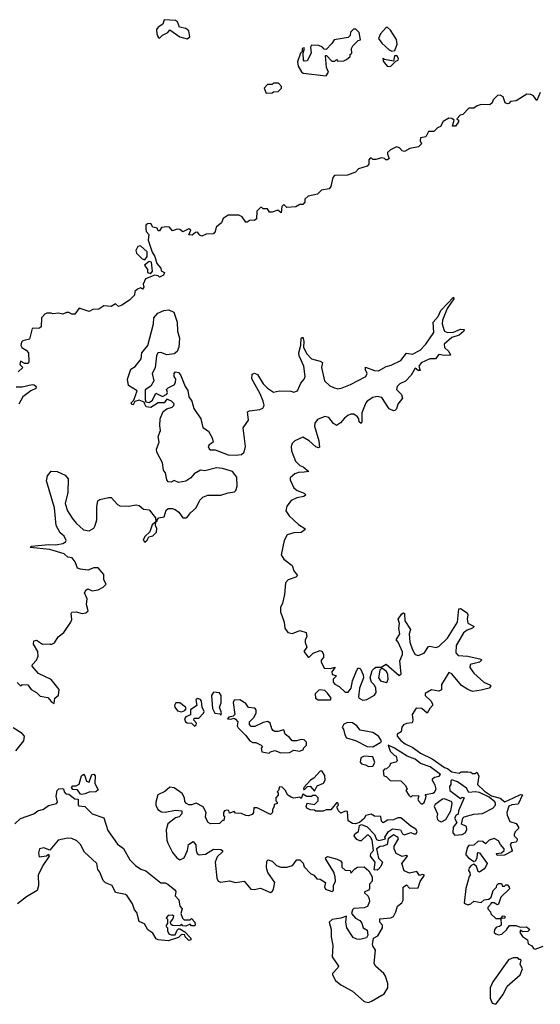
# Model space of a CAD drawing. Extents: x 2219101 to 2444320, y 201258 to 358766.
# Tile 244 of 256: x 2362019 to 2365580, y 222993 to 229723. Entities that reach past the tile are written whole.
import ezdxf

# ---------------------------------------------------------------- set-up
doc = ezdxf.new("R2010")
doc.units = 0

msp = doc.modelspace()

# ---------------------------------------------------------------- linework, layer by layer
at = {"layer": '0CON10XD'}
for points in [[(2363165, 229592.9), (2363183.3, 229605), (2363176.1, 229646.1), (2363155, 229662), (2363112.6, 229672.6), (2363097.6, 229707.6), (2363085, 229717.8), (2363007.3, 229722.7), (2362998.9, 229691.1), (2362965, 229672.5), (2362954.3, 229655), (2362956.9, 229625), (2362965, 229603.8), (2362975, 229596), (2362995, 229618), (2363031.2, 229635), (2363045, 229652.5), (2363114.7, 229604.7), (2363165, 229592.9)], [(2364115, 229340), (2364130, 229365), (2364117, 229397), (2364111.7, 229478.3), (2364118.3, 229478.3), (2364155, 229440), (2364175, 229440), (2364185, 229450), (2364195, 229440), (2364235, 229442.5), (2364255, 229450), (2364278.3, 229471.7), (2364280, 229485), (2364290, 229495), (2364287.5, 229525), (2364297.5, 229545), (2364335, 229580), (2364350, 229585), (2364340, 229635), (2364318.3, 229658.3), (2364301.7, 229658.3), (2364281.7, 229638.3), (2364280, 229615), (2364265, 229600), (2364170, 229585), (2364155, 229560), (2364115, 229520), (2364101.7, 229521.7), (2364090, 229535), (2364065, 229546.7), (2364015, 229547.5), (2364007.5, 229535), (2364013.3, 229495), (2363985, 229442.5), (2363965, 229440), (2363960, 229445), (2363957.5, 229495), (2363967.5, 229525), (2363965, 229530), (2363950, 229525), (2363950, 229505), (2363940, 229495), (2363920, 229435), (2363922.5, 229405), (2363947, 229367), (2363958.3, 229358.3), (2364115, 229340)], [(2364565, 229507.5), (2364585, 229512.5), (2364601.2, 229555), (2364597.3, 229587.3), (2364555, 229650), (2364535, 229670), (2364525, 229670), (2364487.5, 229625), (2364472.5, 229595), (2364495, 229562.5), (2364546.4, 229516.4), (2364565, 229507.5)], [(2364555, 229402.5), (2364591.7, 229438.3), (2364607.5, 229445), (2364610, 229455), (2364600, 229475), (2364582.5, 229475), (2364575, 229440), (2364515, 229450), (2364501.7, 229458.3), (2364505, 229440), (2364532.5, 229405), (2364555, 229402.5)], [(2363705, 229220), (2363745, 229222.5), (2363755, 229230), (2363787, 229233), (2363810, 229255), (2363810, 229265), (2363788.3, 229288.3), (2363755, 229290), (2363745, 229280), (2363715, 229280), (2363690, 229255), (2363705, 229220)], [(2365580, 229225), (2365555, 229170), (2365532.3, 229202.3), (2365515, 229211.2), (2365487, 229213), (2365415, 229167.5), (2365375, 229162.5), (2365365, 229150), (2365355, 229147.5), (2365340, 229155), (2365326.4, 229196.4), (2365305, 229206.2), (2365285.9, 229204.1), (2365257.5, 229175), (2365250, 229155), (2365235, 229140), (2365175, 229143.3), (2365147.5, 229135), (2365125, 229117.5), (2365091.7, 229118.3), (2365050, 229075), (2365030.7, 229069.3), (2365010, 229045), (2365020, 229035), (2365020, 229025), (2365000, 228995), (2364980, 228995), (2364990, 229035), (2364975, 229046.7), (2364955, 229050), (2364915, 229027.5), (2364896.4, 228993.6), (2364876.4, 228983.6), (2364850.7, 228959.3), (2364815, 228957.5), (2364797.5, 228922.5), (2364760, 228915), (2364757.5, 228895), (2364767.5, 228875), (2364746.9, 228853.1), (2364687.5, 228842.5), (2364651.7, 228821.7), (2364635, 228826.7), (2364617, 228847), (2364596.1, 228853.9), (2364555, 228834.3), (2364535.7, 228815), (2364534.3, 228804.3), (2364546.7, 228775), (2364535, 228764), (2364523.8, 228763.8), (2364513.6, 228773.6), (2364495, 228778.8), (2364455, 228767.5), (2364435, 228767.5), (2364425.9, 228775.9), (2364415, 228776.2), (2364406.7, 228765), (2364407.5, 228735), (2364395, 228722.5), (2364336.4, 228703.6), (2364315, 228680), (2364260.7, 228659.3), (2364172.3, 228657.7), (2364160, 228645), (2364147.1, 228582.9), (2364135, 228567.5), (2364083, 228557), (2364055, 228530), (2363993, 228517), (2363970, 228495), (2363970, 228475), (2363955, 228460), (2363935, 228460), (2363907, 228443), (2363845, 228440), (2363825, 228460), (2363813, 228447), (2363807, 228403), (2363785, 228420), (2363745, 228407.5), (2363728.3, 228408.3), (2363715, 228430), (2363685, 228430), (2363675, 228440), (2363665, 228440), (2363640, 228415), (2363639.3, 228360.7), (2363625, 228350), (2363595, 228353.3), (2363575, 228340), (2363565, 228340), (2363540, 228375), (2363517, 228387), (2363445, 228387.5), (2363410, 228365), (2363400, 228335), (2363363.3, 228305), (2363355.9, 228274.1), (2363345, 228260), (2363293.6, 228256.4), (2363265, 228243.8), (2363250.7, 228250.7), (2363235, 228270), (2363221.7, 228268.3), (2363199.3, 228250.7), (2363175, 228252.5), (2363190, 228285), (2363175, 228292.5), (2363135, 228273.3), (2363115, 228288.8), (2363095, 228291.2), (2363065, 228280), (2363043.6, 228303.6), (2363025, 228306.7), (2362988.3, 228301.7), (2362975, 228280), (2362965, 228280), (2362958.3, 228298.3), (2362930, 228305), (2362915, 228330), (2362893, 228327), (2362882.5, 228317.5), (2362882.5, 228295), (2362883.8, 228275), (2362901.2, 228255), (2362898.6, 228215), (2362924.2, 228134.2), (2362943.8, 228105), (2362957.3, 228057.3), (2362983.3, 228025), (2362986.4, 228006.4), (2363010, 227995), (2363003, 227977), (2362975, 227962.5), (2362965, 227972.5), (2362943.3, 227976.7), (2362879.3, 227950.7), (2362862.5, 227915), (2362867.5, 227895), (2362858.3, 227881.7), (2362845, 227890), (2362825, 227880), (2362807.5, 227865), (2362805, 227840), (2362770, 227805), (2362718.3, 227771.7), (2362695, 227763.3), (2362675, 227780), (2362645, 227762.5), (2362595, 227767.5), (2362560, 227745), (2362518.3, 227741.7), (2362495, 227727.5), (2362425, 227750), (2362395, 227710), (2362375, 227710), (2362355, 227722.5), (2362338.3, 227721.7), (2362315, 227710), (2362285, 227716.7), (2362245, 227712.5), (2362235, 227717.5), (2362205, 227717.5), (2362190, 227710), (2362167.5, 227685), (2362166.4, 227623.6), (2362155, 227613.3), (2362105, 227612.5), (2362085, 227540), (2362041.4, 227528.6), (2362032, 227518), (2362027.8, 227495), (2362033.4, 227483.4), (2362062.5, 227465), (2362080, 227445), (2362081.2, 227385), (2362076.1, 227373.9), (2362055, 227372.5), (2362025, 227390), (2362020, 227365), (2362040, 227345), (2362007.5, 227315)], [(2362875, 228082.5), (2362890.8, 228105), (2362890, 228135), (2362845, 228177.5), (2362826.4, 228173.6), (2362813.8, 228145), (2362817.3, 228127.3), (2362857.7, 228087.7), (2362875, 228082.5)], [(2362915, 227987.5), (2362926.7, 228005), (2362923.3, 228045), (2362920, 228065), (2362905, 228070), (2362872.5, 228045), (2362892.5, 228015), (2362892.5, 227995), (2362915, 227987.5)], [(2362142.5, 225405), (2362114, 225455), (2362115, 225477.5), (2362135, 225481.2), (2362175, 225454.2), (2362225, 225457.5), (2362235, 225453.3), (2362256.4, 225463.6), (2362282.5, 225505), (2362321.4, 225535), (2362368.8, 225605), (2362375.8, 225624.2), (2362371.2, 225665), (2362376.2, 225673.8), (2362405.9, 225675.9), (2362446.2, 225663.8), (2362471.7, 225668.3), (2362487, 225683), (2362476.2, 225725), (2362480, 225765), (2362463.3, 225805), (2362472.5, 225825), (2362485, 225832.5), (2362515, 225820), (2362555, 225826.2), (2362590, 225845), (2362610, 225865), (2362593.6, 225893.6), (2362595, 225930), (2362555, 225977.5), (2362525, 225977.5), (2362485, 225960), (2362435, 225966.2), (2362413.3, 225975), (2362398.3, 226018.3), (2362377.5, 226045), (2362349.3, 226049.3), (2362322.6, 226072.6), (2362225, 226101.5), (2362090, 226115), (2362100, 226125), (2362215, 226136.5), (2362265, 226133.5), (2362315, 226142.9), (2362333.3, 226155), (2362336.1, 226163.9), (2362322.7, 226192.7), (2362296, 226215), (2362267.5, 226265), (2362255.9, 226385.9), (2362201.7, 226571.7), (2362210, 226605), (2362235, 226637.5), (2362275.9, 226635.9), (2362329.2, 226609.2), (2362350, 226585), (2362348.8, 226491.2), (2362330, 226415), (2362346.7, 226365), (2362378, 226315), (2362405, 226281.2), (2362456.2, 226236.2), (2362495, 226230), (2362525, 226247.5), (2362536.2, 226265), (2362546, 226305), (2362545.7, 226395), (2362552.5, 226435), (2362566.1, 226443.9), (2362627, 226457), (2362645, 226457.5), (2362688.3, 226408.3), (2362705, 226400), (2362763, 226397), (2362815, 226406.7), (2362835, 226402.5), (2362865, 226377.5), (2362903.6, 226373.6), (2362948.3, 226318.3), (2362950, 226290), (2362960, 226295), (2362960, 226305), (2362971.7, 226318.3), (2363006, 226324), (2363020, 226370), (2363035, 226380.8), (2363061.7, 226381.7), (2363082.5, 226375), (2363106.4, 226356.4), (2363135, 226317.5), (2363155, 226317.5), (2363167.5, 226325), (2363187, 226353), (2363225, 226387.5), (2363251.7, 226438.3), (2363271.7, 226458.3), (2363306.4, 226473.6), (2363395, 226473.3), (2363445, 226490), (2363487.5, 226495), (2363497.5, 226505), (2363507.5, 226535), (2363503.3, 226595), (2363475, 226635.8), (2363405, 226655.6), (2363365, 226660), (2363285, 226640), (2363255, 226643.3), (2363211.2, 226618.8), (2363189.5, 226590.5), (2363155, 226569.2), (2363105, 226560), (2363075, 226572.5), (2363055, 226562), (2363034.5, 226564.5), (2363025, 226577.5), (2363016.7, 226625), (2363002.5, 226645), (2362995, 226693.3), (2362957.4, 226767.4), (2362953.6, 226786.4), (2362973.8, 226835), (2362966, 226875), (2362982.5, 226915), (2362976.4, 226946.4), (2362979.2, 226995), (2363001.4, 227045), (2363025, 227062.5), (2363061.2, 227075), (2363073.8, 227085), (2363076.4, 227096.4), (2363056.5, 227116.5), (2363025, 227130), (2363006.7, 227105), (2362965, 227104.4), (2362915, 227072.9), (2362885, 227076.2), (2362874.3, 227095), (2362869.7, 227109.7), (2362835, 227121.8), (2362805.9, 227114.1), (2362795, 227090), (2362785, 227092.5), (2362782.5, 227105), (2362798.8, 227121.2), (2362823.1, 227185), (2362762.8, 227222.8), (2362755.7, 227265), (2362778, 227335), (2362808.5, 227351.5), (2362842.2, 227395), (2362848.9, 227405), (2362853.3, 227446.7), (2362894.6, 227495.4), (2362934.4, 227645), (2362937.5, 227685), (2362963.4, 227716.6), (2363003.8, 227736.2), (2363038.8, 227738.8), (2363074.3, 227724.3), (2363096.5, 227656.5), (2363098.9, 227595), (2363112.9, 227545), (2363108.1, 227485), (2363097.1, 227455), (2363075, 227438.9), (2363025, 227433.1), (2362985, 227447.5), (2362963.8, 227445), (2362954.3, 227425), (2362945, 227342.5), (2362925.7, 227305), (2362937.5, 227255), (2362915, 227218), (2362878.1, 227191.9), (2362877.5, 227127.5), (2362880.8, 227110.8), (2362905, 227106.9), (2362928.3, 227121.7), (2362950, 227170), (2362995, 227147.5), (2363025, 227162.5), (2363030, 227175), (2363022.5, 227195), (2363035, 227207.5), (2363075, 227226.7), (2363085, 227242.5), (2363087.5, 227265), (2363075.7, 227285), (2363074.4, 227305.6), (2363085, 227315.6), (2363105, 227311.9), (2363119.4, 227295), (2363150, 227215), (2363169.4, 227189.4), (2363176.1, 227146.1), (2363195.8, 227115), (2363210.8, 227065), (2363258.8, 226995), (2363272.5, 226935), (2363309.7, 226909.7), (2363335.8, 226865.8), (2363342.5, 226835), (2363313.9, 226816.1), (2363308.8, 226805), (2363315, 226790), (2363325, 226783.8), (2363355, 226782.5), (2363445, 226748.8), (2363495, 226746), (2363535, 226751.2), (2363553.6, 226766.4), (2363563.8, 226805), (2363547, 226933), (2363583.3, 226985), (2363577.5, 227042.5), (2363590.7, 227049.3), (2363661.7, 227058.3), (2363681.7, 227068.3), (2363690, 227085), (2363684.3, 227115), (2363663.1, 227165), (2363607.6, 227267.6), (2363610, 227300), (2363624.1, 227305.9), (2363645, 227298.8), (2363684.5, 227234.5), (2363715, 227204), (2363755, 227176.7), (2363795, 227186.2), (2363873.6, 227183.6), (2363895, 227176.7), (2363920, 227185), (2363942.3, 227237.7), (2363965, 227266.7), (2363970.8, 227285), (2363962.5, 227355), (2363930.6, 227425), (2363927.1, 227445), (2363941.3, 227498.7), (2363944.4, 227545), (2363955, 227553.3), (2363962.3, 227522.3), (2363960.6, 227485), (2363981.5, 227441.5), (2364015, 227405.8), (2364075, 227390), (2364089.2, 227379.2), (2364084.2, 227345), (2364103.8, 227255), (2364141.2, 227221.2), (2364165, 227208.8), (2364195, 227200), (2364225, 227206.7), (2364281.7, 227228.3), (2364386.6, 227283.4), (2364396.2, 227305), (2364385, 227330), (2364385, 227347.5), (2364445, 227326), (2364473.9, 227323.9), (2364525, 227352.5), (2364560.5, 227360.5), (2364625.6, 227394.4), (2364665, 227443.3), (2364705, 227435.8), (2364758.8, 227465), (2364796, 227505), (2364852, 227585), (2364848, 227655), (2364882, 227695), (2364898.8, 227735), (2364985, 227826.7), (2364988.8, 227815), (2364942.1, 227747.9), (2364911.7, 227668.3), (2364909.4, 227645), (2364919.2, 227605), (2364925, 227593.8), (2364945.9, 227585.9), (2364985, 227586.7), (2365035, 227606.9), (2365060, 227605), (2365056.7, 227595), (2365025, 227567.5), (2364975, 227550.6), (2364922, 227505), (2364925, 227483.3), (2364953.8, 227455), (2364965, 227430), (2364925, 227427.5), (2364885, 227433.8), (2364862.5, 227405), (2364825, 227403.8), (2364765, 227378), (2364750, 227355), (2364757.5, 227325), (2364744.1, 227324.1), (2364725, 227340), (2364696.5, 227293.5), (2364657.9, 227252.1), (2364620, 227235), (2364601.2, 227215), (2364596.7, 227195), (2364630.5, 227160.5), (2364638, 227135), (2364606.2, 227095), (2364595.9, 227064.1), (2364585, 227052.5), (2364575, 227050), (2364545, 227064), (2364495, 227140), (2364465, 227146.7), (2364435, 227140), (2364395, 227116.2), (2364386.2, 227105), (2364359.2, 227035), (2364360, 226975), (2364355, 226962), (2364340, 226975), (2364338.8, 226995), (2364329.4, 227009.4), (2364303.6, 227026.4), (2364285, 227026.2), (2364263, 227017), (2364240.3, 226999.7), (2364213.7, 226966.3), (2364185, 226948.8), (2364165, 226962), (2364133.9, 227003.9), (2364105, 227010), (2364055, 226990), (2364038, 226965), (2364035.8, 226945), (2364065.8, 226845), (2364069.2, 226800.8), (2364063.3, 226796.7), (2364045, 226804), (2363998, 226845), (2363955, 226870), (2363900, 226845), (2363883, 226827), (2363876.2, 226805), (2363878.8, 226775), (2363906, 226705), (2363935, 226675.8), (2363957.8, 226667.8), (2363996.7, 226635), (2363965, 226629.2), (2363925, 226626.9), (2363901.2, 226618.8), (2363868.3, 226591.7), (2363868.3, 226578.3), (2363895, 226523.3), (2363915.9, 226505.9), (2363965, 226485.7), (2363976.2, 226475), (2363962.5, 226465), (2363915, 226454.5), (2363875, 226437.5), (2363845, 226397.5), (2363840, 226365), (2363862.4, 226332.4), (2363925, 226272.9), (2363970, 226245), (2363970, 226235), (2363945, 226217.5), (2363895, 226216.5), (2363848.6, 226201.4), (2363827.3, 226162.7), (2363807.5, 226065), (2363825.6, 226035.6), (2363881.7, 225991.7), (2363894, 225955), (2363918, 225925), (2363906.7, 225913.3), (2363855.9, 225894.1), (2363836.7, 225875), (2363831.2, 225795), (2363817.5, 225735), (2363802.5, 225705), (2363802.5, 225675), (2363827.5, 225605), (2363833, 225563), (2363853.6, 225533.6), (2363885, 225527.5), (2363935, 225547.5), (2363977.5, 225535), (2363982.5, 225505), (2363972.5, 225485), (2363972.5, 225465), (2363982.5, 225435), (2363962.5, 225405), (2363992.5, 225365), (2364000, 225365), (2364026.4, 225393.6), (2364075, 225412.5), (2364086.7, 225405), (2364096.2, 225385), (2364096.4, 225363.6), (2364080, 225345), (2364080, 225335), (2364101.7, 225291.7), (2364141.7, 225288.3), (2364177.5, 225297.5), (2364153.8, 225265), (2364157, 225247), (2364181.7, 225241.7), (2364183.3, 225235), (2364163.8, 225215), (2364162.2, 225195), (2364175, 225181.1), (2364205, 225166.2), (2364245, 225126), (2364265, 225126.2), (2364287, 225153), (2364296, 225205), (2364324.1, 225275.9), (2364335, 225292.5), (2364350, 225285), (2364368.8, 225245), (2364370, 225225), (2364343.1, 225155), (2364336, 225095), (2364341.2, 225085), (2364365, 225073.1), (2364394.2, 225075.8), (2364445, 225106.7), (2364456.2, 225125), (2364455.7, 225155), (2364445.6, 225175.6), (2364426.2, 225195), (2364416.7, 225225), (2364430, 225275), (2364445, 225290), (2364455, 225297.5), (2364491.7, 225298.3), (2364525, 225317.5), (2364615, 225240), (2364627, 225253), (2364618.3, 225341.7), (2364637.5, 225385), (2364637.5, 225402.5), (2364608.3, 225468.3), (2364593.8, 225485), (2364620, 225525), (2364611.2, 225561.2), (2364616.7, 225595), (2364607.5, 225625), (2364633, 225663), (2364645, 225670), (2364650, 225665), (2364652.5, 225615), (2364692.5, 225555), (2364683.8, 225525), (2364688.3, 225468.3), (2364706.7, 225415), (2364725, 225383.3), (2364745, 225377.5), (2364785, 225393.8), (2364815, 225438.8), (2364825, 225441.2), (2364865, 225430.8), (2364885, 225439.2), (2364945, 225495.8), (2365014.3, 225605), (2365023.6, 225696.4), (2365035, 225697.5), (2365080, 225670), (2365084.2, 225655), (2365078.6, 225625), (2365085, 225597.5), (2365126.7, 225575), (2365116.7, 225565), (2365079.1, 225550.9), (2365055, 225531.2), (2365004.2, 225445.8), (2365002, 225395), (2365017.7, 225377.7), (2365083.4, 225373.4), (2365175, 225352.5), (2365178, 225345), (2365165, 225332.5), (2365100, 225315), (2365097.5, 225295), (2365125, 225257.5), (2365192.5, 225195), (2365240, 225175), (2365240, 225165), (2365230, 225155), (2365175, 225139.2), (2365115, 225132), (2365084.3, 225144.3)], [(2361995, 227213.3), (2362035, 227214), (2362105, 227230), (2362117.7, 227227.7), (2362132.5, 227215), (2362128.3, 227201.7), (2362095, 227186.2), (2362041.2, 227145), (2362014.1, 227095.9)], [(2362875, 226152.5), (2362890, 226165), (2362901.7, 226188.3), (2362930, 226195), (2362955, 226220), (2362956.7, 226245), (2362947.5, 226265), (2362950, 226290), (2362925, 226270), (2362908.3, 226221.7), (2362875, 226190), (2362862.5, 226165), (2362875, 226152.5)], [(2362001.7, 225191.7), (2362025, 225170), (2362035, 225180), (2362075, 225177.5), (2362097.5, 225145), (2362135, 225123.3), (2362159.3, 225099.3), (2362210.7, 225090.7), (2362235, 225062.5), (2362255, 225050), (2362260, 225085), (2362283.6, 225106.4), (2362290, 225145), (2362235, 225213.8), (2362147.5, 225255), (2362103.6, 225303.6), (2362106.7, 225315), (2362134.1, 225345.9), (2362145, 225372.5), (2362142.5, 225405)], [(2364525, 225193.3), (2364533, 225197), (2364540, 225215), (2364537.3, 225247.3), (2364527.7, 225267.7), (2364495, 225290), (2364483, 225277), (2364472.5, 225225), (2364486.7, 225205), (2364525, 225193.3)], [(2365084.3, 225144.3), (2365041.7, 225171.7), (2364975, 225252.5), (2364955, 225260), (2364905, 225180), (2364905, 225142.5), (2364885, 225133.8), (2364835, 225143.3), (2364791.7, 225118.3), (2364791.2, 225105), (2364833.3, 225065), (2364843.3, 225045), (2364843.3, 225035), (2364823.3, 225015), (2364806.4, 224983.6), (2364770, 225015), (2364731.7, 225018.3), (2364702.5, 224975), (2364708.8, 224935), (2364703, 224917), (2364665, 224912.5), (2364645, 224902.5), (2364633.6, 224886.4), (2364627.5, 224855), (2364600, 224840), (2364601.2, 224825), (2364625, 224796), (2364655, 224774.6), (2364708.4, 224748.4), (2364760.4, 224710.4), (2364840.7, 224670.7), (2364925, 224612.5), (2364945.8, 224605.8), (2364975, 224581.2), (2365025, 224572.5), (2365038.3, 224581.7), (2365085, 224582.5), (2365105, 224580), (2365115, 224570), (2365135, 224570), (2365145, 224580), (2365160, 224555), (2365150, 224495), (2365199.2, 224449.2), (2365247.1, 224417.1), (2365305, 224403.3), (2365336.4, 224376.4), (2365397.5, 224405), (2365445, 224426.7), (2365457.5, 224425), (2365428.8, 224361.2), (2365385, 224356.7), (2365365, 224347.5), (2365351.2, 224305), (2365352.5, 224285), (2365371.7, 224241.7), (2365415, 224230), (2365430, 224205), (2365430, 224195), (2365407, 224173), (2365400, 224155), (2365400, 224145), (2365422.5, 224125), (2365422.5, 224115), (2365415, 224102.5), (2365383, 224097), (2365373.6, 224086.4), (2365386.7, 224045), (2365383, 224037), (2365335, 224012.5), (2365285, 224010), (2365280, 224025), (2365315, 224027.5), (2365332.5, 224045), (2365333.3, 224055), (2365307.5, 224085), (2365295, 224110), (2365265, 224126.7), (2365230, 224115), (2365205, 224090), (2365187, 224107), (2365155, 224107.5), (2365125, 224080), (2365091.7, 224078.3), (2365082.5, 224067.5), (2365070, 224025), (2365070, 224015), (2365087, 223997), (2365125, 223970), (2365137.5, 223975), (2365147.5, 223995), (2365150, 224025), (2365155, 224030), (2365165, 224027.5), (2365216.7, 223955), (2365199.3, 223920.7), (2365165, 223897.5), (2365155, 223900), (2365144.2, 223934.2), (2365125, 223950), (2365107.7, 223942.3), (2365092.5, 223925), (2365088.3, 223908.3), (2365097.5, 223895), (2365100, 223875), (2365093, 223867), (2365070, 223785), (2365060, 223685), (2365085, 223672.5), (2365105, 223680), (2365125, 223697.5), (2365175, 223690), (2365195, 223707.5), (2365227, 223713), (2365243.6, 223726.4), (2365258.3, 223771.7), (2365280, 223795), (2365281.7, 223808.3), (2365295, 223820), (2365315, 223820), (2365321.7, 223801.7), (2365335, 223800), (2365345, 223810), (2365355, 223810), (2365367.5, 223795), (2365368.3, 223781.7), (2365310, 223725), (2365295, 223677.5), (2365285, 223672.5), (2365265, 223687.5), (2365243, 223687), (2365240, 223675), (2365220, 223655), (2365220, 223645), (2365240, 223625), (2365241.7, 223611.7), (2365275, 223580), (2365310, 223580), (2365323, 223597), (2365337.5, 223595), (2365338.3, 223581.7), (2365310, 223580), (2365312.5, 223535), (2365300, 223525), (2365279.3, 223520.7), (2365265.8, 223504.2), (2365264, 223485), (2365274.5, 223474.5), (2365295, 223467.8), (2365316.2, 223473.8), (2365348.3, 223501.7), (2365368.3, 223531.7), (2365411.7, 223531.7), (2365445, 223520), (2365485, 223522.5), (2365507.5, 223505), (2365495, 223490), (2365458.3, 223488.3), (2365445, 223500), (2365440, 223485), (2365457, 223457), (2365493.3, 223435), (2365497, 223407), (2365523, 223393), (2365532.5, 223375), (2365545, 223370), (2365599.5, 223390.5)], [(2363395, 224970), (2363400, 224985), (2363386.7, 225025), (2363395.9, 225054.1), (2363396.7, 225105), (2363385, 225122.5), (2363345, 225126.2), (2363331.2, 225105), (2363336.7, 225015), (2363353.6, 224983.6), (2363387.5, 224977.5), (2363395, 224970)], [(2364145, 225073.3), (2364148.8, 225085), (2364125, 225120.8), (2364105, 225137.1), (2364076.7, 225143.3), (2364065, 225140), (2364040, 225115), (2364043.3, 225085), (2364060, 225075), (2364145, 225073.3)], [(2363125, 224992.5), (2363148.3, 225001.7), (2363157.5, 225015), (2363152.5, 225025), (2363115, 225053.8), (2363086.4, 225053.6), (2363076.7, 225035), (2363080, 225025), (2363099.3, 224999.3), (2363125, 224992.5)], [(2363215, 224893.8), (2363227, 224903), (2363227.5, 224915), (2363210, 224935), (2363211.7, 224948.3), (2363245, 224950), (2363276.4, 224983.6), (2363280, 224995), (2363267.5, 225025), (2363262.5, 225065), (2363255.8, 225075.8), (2363235, 225082.5), (2363223.3, 225075), (2363230, 225035), (2363187.5, 225005), (2363188.3, 224971.7), (2363155, 224957.5), (2363146.7, 224945), (2363152.5, 224925), (2363165, 224916.7), (2363193.8, 224913.8), (2363215, 224893.8)], [(2363725, 224710), (2363735, 224720), (2363765, 224727.5), (2363805, 224712.5), (2363865, 224713.3), (2363895, 224730), (2363935, 224722.5), (2363960, 224735), (2363960, 224745), (2363980, 224765), (2363980, 224785), (2363965, 224800), (2363945, 224802.5), (2363913, 224793), (2363883, 224793), (2363865, 224817.5), (2363835, 224840), (2363825, 224870), (2363785, 224856.7), (2363765, 224856.7), (2363753.6, 224863.6), (2363742.5, 224875), (2363732.5, 224915), (2363716.4, 224926.4), (2363685, 224920), (2363627, 224893), (2363603, 224893), (2363590, 224905), (2363590, 224925), (2363622.5, 224955), (2363636.7, 224985), (2363637, 225007), (2363627.5, 225017.5), (2363585, 225022.5), (2363565, 225048.8), (2363525, 225073.3), (2363485, 225072.5), (2363478.8, 225055), (2363490, 224975), (2363478.3, 224961.7), (2363450, 224955), (2363440, 224945), (2363463, 224943), (2363485, 224950), (2363495, 224942.5), (2363510, 224925), (2363507, 224897), (2363513.3, 224883.3), (2363563.8, 224833.8), (2363593.6, 224793.6), (2363613.6, 224783.6), (2363635, 224782.5), (2363670, 224765), (2363680, 224755), (2363670, 224745), (2363675, 224720), (2363725, 224710)], [(2364435, 224753.8), (2364490, 224785), (2364492.5, 224795), (2364473.3, 224825), (2364435, 224850), (2364348, 224868), (2364325, 224896.7), (2364295, 224916.2), (2364261.7, 224918.3), (2364235, 224907.5), (2364223.8, 224885), (2364233.8, 224873.8), (2364242, 224835), (2364253.3, 224815), (2364315.9, 224795.9), (2364395, 224756.2), (2364435, 224753.8)], [(2361992.5, 224725), (2362046.7, 224795), (2362051.2, 224825), (2362035, 224843.8), (2361975, 224883.3)], [(2364775, 224363.8), (2364785, 224372.5), (2364797.5, 224405), (2364800, 224415), (2364791.7, 224428.3), (2364845, 224437.5), (2364856.4, 224443.6), (2364866.4, 224463.6), (2364861.7, 224491.7), (2364843, 224523), (2364842.5, 224535), (2364855, 224546.7), (2364887, 224553), (2364896.7, 224565), (2364826.4, 224616.4), (2364760.2, 224640.2), (2364725, 224667.8), (2364669.7, 224689.7), (2364582.5, 224745), (2364540, 224765), (2364553.9, 224723.9), (2364580, 224695), (2364595, 224690), (2364601.7, 224658.3), (2364591.7, 224648.3), (2364555, 224640), (2364548.3, 224621.7), (2364528.3, 224601.7), (2364515, 224600), (2364505, 224590), (2364510, 224555), (2364525, 224550), (2364553.6, 224523.6), (2364625, 224520), (2364655, 224490), (2364670, 224465), (2364660, 224455), (2364681.7, 224421.7), (2364695, 224410), (2364705, 224420), (2364748.3, 224418.3), (2364742.5, 224395), (2364746.2, 224385), (2364765, 224364), (2364775, 224363.8)], [(2364405, 224617.5), (2364435, 224620), (2364447.5, 224645), (2364433.6, 224683.6), (2364375, 224690), (2364351.7, 224678.3), (2364348.3, 224648.3), (2364357, 224637), (2364385, 224630), (2364405, 224617.5)], [(2362445, 224426.7), (2362435, 224430), (2362415, 224460), (2362382.5, 224462.5), (2362372.5, 224475), (2362383, 224487), (2362405, 224487.5), (2362425, 224497.5), (2362442.2, 224555), (2362455, 224566), (2362464.2, 224555), (2362475, 224517.5), (2362495, 224512.5), (2362513.3, 224565), (2362527, 224567), (2362536.2, 224555), (2362533, 224503), (2362555, 224460), (2362540, 224445), (2362495, 224444.2), (2362465, 224432.5), (2362445, 224426.7)], [(2364035, 224450), (2364052.9, 224487.1), (2364097.5, 224505), (2364107.5, 224525), (2364106.4, 224556.4), (2364085, 224590), (2364075, 224587.5), (2364031.2, 224538.8), (2364007.5, 224525), (2363962.5, 224475), (2363960, 224465), (2363965, 224460), (2363987.5, 224482.5), (2364005, 224483.3), (2364035, 224450)], [(2364995, 224150), (2365045, 224154.2), (2365065, 224164.3), (2365077.1, 224185), (2365075, 224207.5), (2365040, 224225), (2365050, 224265), (2365060, 224275), (2365125, 224293.3), (2365185, 224297.5), (2365255, 224333.3), (2365273.3, 224355), (2365273.3, 224365), (2365268, 224378), (2365229.2, 224409.2), (2365165, 224442), (2365133.8, 224446.2), (2365091.7, 224441.7), (2365075, 224470), (2365013.6, 224513.6), (2364975, 224527.5), (2364968.3, 224521.7), (2364967.5, 224495), (2364958.3, 224481.7), (2364960, 224455), (2365035, 224400), (2365045, 224410), (2365060, 224405), (2365020, 224315), (2365017, 224293), (2365003.6, 224286.4), (2364993.3, 224265), (2365010, 224235), (2364983.8, 224205), (2364982.5, 224165), (2364995, 224150)], [(2361985, 224226.9), (2362025, 224262.9), (2362114.7, 224295.3), (2362143.7, 224316.3), (2362182.2, 224327.8), (2362215, 224352), (2362270, 224365), (2362277.5, 224375), (2362268.8, 224415), (2362276.2, 224455), (2362286.7, 224465), (2362308.8, 224468.8), (2362317.5, 224465), (2362323.3, 224445), (2362335, 224432.5), (2362355, 224430), (2362395, 224397.5), (2362420, 224395), (2362420, 224355), (2362425, 224350), (2362465, 224346.2), (2362515.4, 224295.4), (2362595, 224266.7), (2362621.4, 224181.4), (2362688.3, 224088.3), (2362728.3, 224058.3), (2362771.8, 223981.8), (2362811.8, 223941.8), (2362847.2, 223917.2), (2362881.2, 223905), (2362983.9, 223823.9), (2363015, 223823.8), (2363033.3, 223815), (2363080, 223775), (2363086.2, 223765), (2363082.5, 223735), (2363107, 223707), (2363113.6, 223663.6), (2363130, 223645), (2363120, 223615), (2363133, 223583), (2363145, 223570), (2363185, 223570), (2363195, 223580), (2363217.5, 223555), (2363220, 223535), (2363215, 223530), (2363195, 223530), (2363185, 223540), (2363155, 223527.5), (2363135, 223530), (2363125, 223540), (2363115, 223530), (2363065, 223532.5), (2363051.7, 223541.7), (2363050, 223555), (2363067.5, 223575), (2363072.5, 223595), (2363065, 223602.5), (2363035, 223600), (2363020, 223585), (2363030, 223575), (2363030, 223545), (2363020, 223535), (2363020, 223525), (2363030, 223515), (2363030, 223495), (2363040, 223475), (2363055, 223467.5), (2363081.7, 223468.3), (2363095, 223500), (2363105, 223510), (2363115, 223510), (2363148.3, 223488.3), (2363190, 223445), (2363190, 223435), (2363175, 223430), (2363150, 223455), (2363148.3, 223468.3), (2363125, 223470), (2363105, 223450), (2363035, 223427.5), (2362965, 223433.3), (2362951.7, 223441.7), (2362929.3, 223479.3), (2362895, 223502.5), (2362872.5, 223542.5), (2362835, 223560), (2362820.7, 223620.7), (2362805, 223640), (2362790.7, 223680.7), (2362753.8, 223735), (2362742.7, 223742.7), (2362675, 223757.5), (2362651.2, 223805), (2362605, 223824), (2362589.7, 223839.7), (2362567, 223897), (2362552.5, 223915), (2362547.5, 223955), (2362514.3, 223984.3), (2362462.6, 224032.6), (2362434.4, 224084.4), (2362409.7, 224109.7), (2362375.6, 224125.6), (2362345, 224127.8), (2362282.5, 224115), (2362225, 224047.5), (2362183.6, 224063.6), (2362155, 224056.7), (2362147.5, 224027.5), (2362151.7, 224001.7), (2362201.7, 224008.3), (2362215, 224020), (2362220, 224005), (2362177.1, 223942.9), (2362145.8, 223875), (2362148.1, 223805), (2362138.9, 223771.1), (2362065, 223728), (2362005, 223680.8)], [(2364403.9, 223006.1), (2364425, 223013.8), (2364512.5, 223065), (2364536.2, 223105), (2364535.9, 223135.9), (2364522, 223185), (2364508.8, 223205), (2364453.3, 223255), (2364443.8, 223275), (2364453, 223363), (2364433.3, 223393.3), (2364433, 223403), (2364440, 223445), (2364469.3, 223460.7), (2364500, 223515), (2364500, 223535), (2364482.5, 223555), (2364483, 223577), (2364556.4, 223583.6), (2364576.4, 223593.6), (2364592.5, 223625), (2364602.5, 223665), (2364633, 223687), (2364642.5, 223705), (2364642.5, 223795), (2364665, 223810), (2364685, 223787.5), (2364745, 223790), (2364758, 223832), (2364787.5, 223875), (2364775, 223880), (2364753, 223873), (2364735, 223900), (2364685, 223890.6), (2364648.8, 223905), (2364633.8, 223955), (2364672.5, 224005), (2364665, 224010), (2364635, 224003.3), (2364593.8, 224025), (2364580, 224055), (2364581.2, 224075), (2364610, 224125), (2364606.1, 224136.1), (2364575, 224152.5), (2364540, 224125), (2364532.5, 224085), (2364505, 224073.3), (2364485, 224072.5), (2364460, 224055), (2364473, 223993), (2364500, 223965), (2364490, 223935), (2364470, 223915), (2364465, 223910), (2364443, 223913), (2364450, 223965), (2364417.5, 224005), (2364420, 224025), (2364440, 224045), (2364430, 224115), (2364417.5, 224135), (2364405, 224150), (2364395, 224150), (2364355, 224110), (2364345, 224110), (2364325, 224120), (2364307.5, 224145), (2364310.7, 224159.3), (2364336.2, 224173.8), (2364343.8, 224216.2), (2364357, 224223), (2364396.1, 224206.1), (2364445, 224153.3), (2364460, 224120), (2364475, 224112.5), (2364520, 224125), (2364517.5, 224135), (2364542.5, 224175), (2364568.3, 224191.7), (2364622.5, 224185), (2364638.3, 224158.3), (2364652, 224152), (2364695, 224167.5), (2364715, 224157.5), (2364731.7, 224158.3), (2364737.5, 224175), (2364729.3, 224189.3), (2364695, 224210), (2364625, 224267.5), (2364605, 224266.7), (2364575, 224253.3), (2364535, 224252.5), (2364505, 224232.5), (2364493.8, 224245), (2364488, 224278), (2364445, 224278.8), (2364423, 224293), (2364387, 224283), (2364375.9, 224264.1), (2364344.1, 224235.9), (2364315, 224226), (2364295, 224228), (2364266.7, 224246.7), (2364260, 224310), (2364245, 224312.5), (2364215, 224300), (2364200, 224315), (2364190, 224335), (2364190, 224345), (2364200, 224355), (2364195, 224370), (2364185, 224370), (2364147, 224323), (2364115, 224322.5), (2364095, 224313.3), (2364045, 224312.5), (2364035, 224320), (2364005, 224322.5), (2363983.6, 224333.6), (2363977.5, 224345), (2363985, 224367.5), (2364035, 224360), (2364060, 224385), (2364060, 224405), (2364045, 224420), (2364025, 224420), (2364015, 224412.5), (2363983.3, 224413.3), (2363955, 224430), (2363945, 224400), (2363935, 224410), (2363895, 224402.5), (2363875, 224410), (2363853.6, 224423.6), (2363835, 224457.5), (2363815, 224477.5), (2363795, 224480), (2363790, 224455), (2363780, 224445), (2363787, 224437), (2363787, 224423), (2363770, 224405), (2363770, 224385), (2363780, 224375), (2363780, 224365), (2363760, 224360), (2363760, 224345), (2363747.5, 224325), (2363747.5, 224305), (2363735, 224290), (2363643, 224337), (2363620, 224335), (2363617.5, 224305), (2363610, 224290), (2363585, 224281.2), (2363565, 224283.3), (2363535, 224297.5), (2363495, 224300), (2363485, 224310), (2363455, 224300), (2363448.3, 224318.3), (2363435, 224320), (2363420, 224315), (2363412.5, 224305), (2363413, 224283), (2363420, 224275), (2363415, 224250), (2363405, 224250), (2363385, 224230), (2363325, 224227.5), (2363307, 224237), (2363295, 224260), (2363290, 224275), (2363293.3, 224305), (2363273, 224343), (2363225, 224367.5), (2363195, 224357.5), (2363175, 224357.5), (2363160, 224365), (2363148.3, 224378.3), (2363146.7, 224405), (2363130, 224435), (2363075, 224473.8), (2363045, 224476.7), (2363012.7, 224447.3), (2362963.9, 224426.1), (2362949.2, 224375), (2362950, 224355), (2362964, 224325), (2362989.7, 224309.7), (2363015, 224307.5), (2363085, 224320), (2363127.5, 224315), (2363127.5, 224295), (2363110, 224275), (2363085, 224266.7), (2363033.2, 224226.8), (2363020.6, 224185), (2363025.5, 224115), (2363032.3, 224095), (2363065, 224031.4), (2363093.9, 223993.9), (2363115, 223980), (2363145, 223994), (2363165.8, 224045), (2363173.9, 224086.1), (2363205, 224106.7), (2363223.9, 224083.9), (2363226.2, 224045), (2363233.8, 224025), (2363245.9, 224015.9), (2363290.8, 224019.2), (2363345, 224053.3), (2363395, 224052.5), (2363406.7, 224045), (2363406.7, 224035), (2363369.5, 224000.5), (2363355.9, 223964.1), (2363367.5, 223855), (2363375.8, 223835.8), (2363395, 223829.2), (2363455, 223837.5), (2363495, 223826), (2363555, 223833.8), (2363600.5, 223780.5), (2363621.7, 223778.3), (2363665, 223787.5), (2363735, 223757.5), (2363746.4, 223763.6), (2363755, 223780), (2363763.3, 223825), (2363716.7, 223895), (2363706.7, 223925), (2363708.3, 223971.7), (2363718.3, 223981.7), (2363745, 223972.5), (2363775, 223942.5), (2363805, 223930), (2363845, 223930), (2363885, 223942.5), (2363915, 223980), (2363935, 223980), (2363957, 223957), (2363963.6, 223933.6), (2364007, 223887), (2364030, 223875), (2364051.7, 223851.7), (2364075, 223847.5), (2364110, 223825), (2364103.3, 223796.7), (2364110, 223780), (2364155, 223763.8), (2364166.1, 223773.9), (2364166.2, 223805), (2364178, 223835), (2364176.7, 223865), (2364167, 223897), (2364112.5, 223985), (2364110, 223995), (2364125, 224002.5), (2364190, 223985), (2364213, 223973), (2364221.7, 223961.7), (2364221.7, 223931.7), (2364245, 223910), (2364278.3, 223908.3), (2364285, 223890), (2364310.7, 223919.3), (2364330, 223930), (2364375, 223932.5), (2364406.7, 223906.7), (2364430, 223865), (2364430, 223835), (2364412.5, 223815), (2364412.5, 223785), (2364406.7, 223773.3), (2364378.3, 223761.7), (2364377.5, 223755), (2364403.3, 223733.3), (2364410, 223715), (2364412.5, 223695), (2364398.3, 223661.7), (2364375, 223652.5), (2364305, 223647.5), (2364295, 223640), (2364287.5, 223615), (2364315, 223582.5), (2364346.4, 223566.4), (2364358.8, 223548.8), (2364367.5, 223515), (2364395, 223500), (2364400, 223465), (2364391.7, 223448.3), (2364345, 223436.2), (2364325, 223437.5), (2364300, 223450), (2364256.2, 223515), (2364250, 223555), (2364255, 223596.7), (2364215, 223581.2), (2364156.1, 223573.9), (2364136.7, 223555), (2364148.6, 223505), (2364148.6, 223455), (2364160, 223395), (2364157, 223317), (2364200, 223255), (2364195, 223242.5), (2364157.5, 223205), (2364157.5, 223195), (2364180, 223155), (2364215, 223126.9), (2364295, 223082.9), (2364375, 223012.9), (2364403.9, 223006.1)], [(2364905, 224240), (2364933, 224257), (2364968.8, 224315), (2364977.5, 224365), (2364975, 224377.5), (2364925, 224397.5), (2364910, 224395), (2364860, 224360), (2364853.3, 224345), (2364876.7, 224295), (2364872.5, 224275), (2364877.5, 224257.5), (2364886.7, 224246.7), (2364905, 224240)], [(2365275, 222993.3), (2365325, 223060), (2365353.1, 223116.9), (2365442.5, 223195), (2365457.5, 223235), (2365442.5, 223265), (2365450, 223295), (2365445, 223300), (2365435, 223300), (2365425, 223310), (2365395, 223310), (2365361.7, 223298.3), (2365255, 223147.5), (2365236.2, 223105), (2365236.7, 223035), (2365250.7, 223000.7), (2365275, 222993.3)]]:
    msp.add_lwpolyline(points, dxfattribs=at)

doc.saveas('drawing.dxf')
